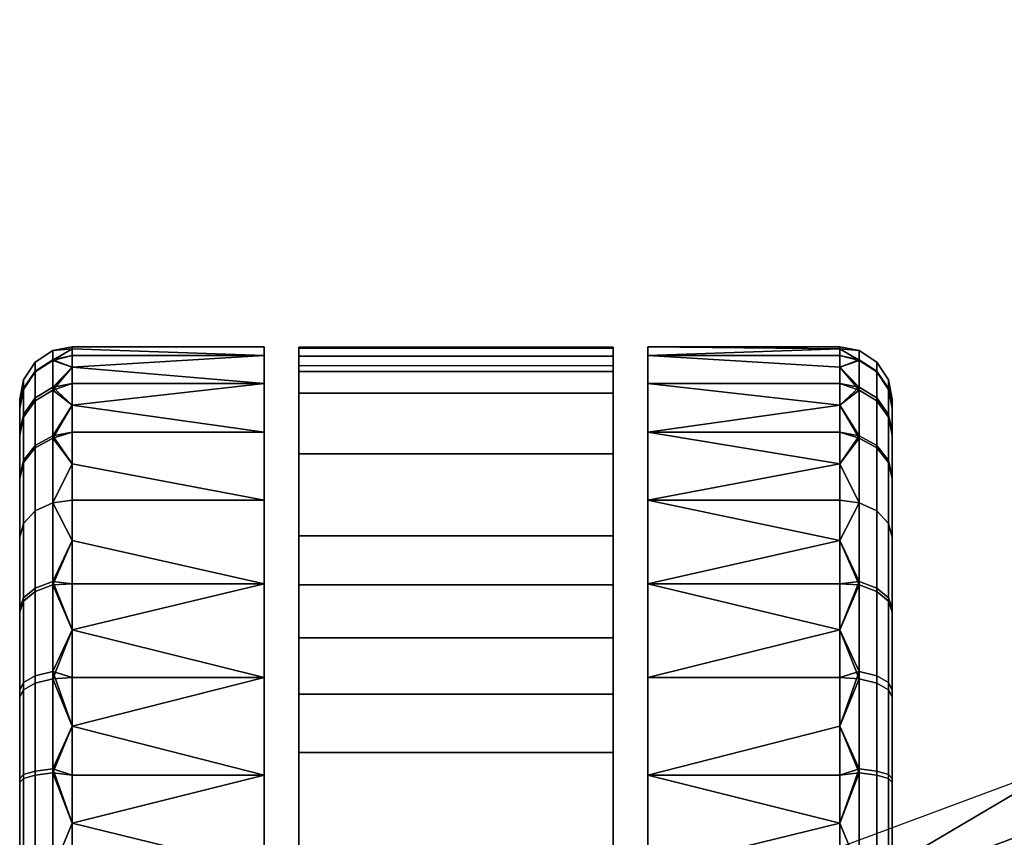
# Model space of a CAD drawing. Header units: millimetres. Extents: x -347 to 347, y -351 to 323.
# Tile 17 of 256: x -347 to -291, y -84 to -38. Entities that reach past the tile are written whole.
import ezdxf

# ---------------------------------------------------------------- set-up
doc = ezdxf.new("R2010")
doc.units = ezdxf.units.MM
doc.header["$MEASUREMENT"] = 0
doc.layers.add('kolecka', color=250, linetype='Continuous')
doc.layers.add('podnoz', color=7, linetype='Continuous')

msp = doc.modelspace()

# ---------------------------------------------------------------- meshes
at = {"layer": 'kolecka'}
mesh = msp.add_polyface(dxfattribs=at)
corners = [(-194.866, -2.295, 379.853), (-194.584, -5.54, 376.619), (-194.754, -4.245, 378.563), (-194.184, -5.54, 372.048), (-194.383, -6.004, 374.333), (-193.9, -2.295, 368.813), (-194.014, -4.245, 370.105), (-194.184, 5.54, 372.048), (-193.387, -7.004, 374.42), (-192.391, -8, 374.508), (-192.518, -7.866, 375.958), (-193.621, -6.464, 377.087), (-192.648, -7.438, 377.441), (-192.772, -6.696, 378.869), (-193.818, -4.953, 379.355), (-192.885, -5.657, 380.143), (-192.975, -4.378, 381.178), (-193.951, -2.677, 380.86), (-193.039, -2.945, 381.918), (-193.076, -1.456, 382.344), (-192.264, -7.866, 373.057), (-193.9, -2.295, 368.813), (-192.777, 0, 367.447), (-192.955, -4.953, 369.487), (-191.743, -2.945, 367.098), (-194.184, -5.54, 372.048), (-193.154, -6.463, 371.754), (-194.383, -6.004, 374.333), (-194.014, -4.245, 370.105), (-194.754, -4.245, 378.563), (-194.584, -5.54, 376.619), (-193.998, 0, 381.398), (-194.906, 0, 380.314), (-194.866, -2.295, 379.853), (-298.287, -57.135, 30), (-298.287, -57.652, 24.544), (-299.304, -56.996, 24.419), (-299.304, -56.466, 30), (-297.619, -58.152, 30), (-297.619, -58.651, 24.734), (-298.287, -57.696, 35.681), (-299.304, -57.041, 35.812), (-300.408, -56.758, 35.459), (-300.408, -57.415, 38.255), (-300.408, -56.378, 32.696), (-299.304, -58.558, 19.034), (-300.408, -57.415, 21.745), (-300.408, -56.378, 27.304), (-299.304, -58.734, 41.4)]
mesh.append_faces([[corners[k] for k in face] for face in [(0, 1, 2, 2), (1, 0, 3, 3), (4, 1, 3, 3), (3, 5, 6, 6), (3, 7, 5, 5), (7, 3, 0, 0), (8, 9, 10, 10), (11, 12, 13, 13), (11, 10, 12, 12), (14, 15, 16, 16), (17, 18, 19, 19), (17, 16, 18, 18), (14, 13, 15, 15), (8, 20, 9, 9), (21, 22, 23, 23), (24, 23, 22, 22), (25, 26, 8, 27), (20, 8, 26, 26), (26, 25, 28, 23), (28, 21, 23, 23), (14, 29, 30, 11), (13, 14, 11, 11), (31, 32, 33, 17), (19, 31, 17, 17), (17, 14, 16, 16), (17, 33, 29, 14), (11, 30, 27, 8), (11, 8, 10, 10), (34, 35, 36, 37), (38, 39, 35, 34), (40, 34, 37, 41), (41, 42, 43, 43), (41, 44, 42, 42), (36, 45, 46, 46), (37, 36, 47, 47), (48, 41, 43, 43), (37, 44, 41, 41)]])
mesh = msp.add_polyface(dxfattribs=at)
corners = [(-331.408, -116.183, 32.606), (-331.408, -56.337, 32.196), (-331.408, -116.286, 30.473), (-331.408, -116.257, 28.334), (-331.408, -56.284, 28.713), (-331.408, -116.082, 26.202), (-331.408, -115.95, 34.728), (-331.408, -56.798, 35.673), (-331.408, -115.168, 38.9), (-331.408, -57.661, 39.073), (-331.408, -115.597, 36.822), (-331.408, -57.343, 22), (-331.408, -115.75, 24.086), (-331.408, -58.906, 42.327), (-331.408, -114.706, 40.959), (-332.336, -103.558, 61.392), (-332.408, -104.757, 63), (-331.706, -101.076, 63), (-331.408, -100.398, 60), (-331.812, -101.355, 60.605), (-332.129, -102.412, 61.082), (-333.408, -91.716, 59.499), (-344.408, -94.511, 58.842), (-344.408, -97.3, 57.894), (-333.408, -97.3, 57.894), (-344.408, -100.036, 56.649), (-333.408, -102.673, 55.11), (-344.408, -102.673, 55.11), (-333.408, -102.673, 4.89), (-344.408, -102.673, 4.89), (-344.408, -100.036, 3.351), (-333.408, -97.3, 2.106), (-344.408, -97.3, 2.106), (-344.408, -94.511, 1.158), (-346.529, -97.401, 56.906), (-345.513, -97.657, 57.523), (-345.513, -92.068, 59.216), (-346.529, -91.938, 58.561), (-347.197, -97.012, 55.966), (-347.197, -91.74, 57.563), (-346.529, -102.435, 54.213), (-345.513, -102.806, 54.768), (-347.197, -101.87, 53.367), (-347.408, -101.256, 52.449), (-347.408, -96.589, 54.946), (-346.529, -96.976, 2.923), (-345.513, -97.222, 2.302), (-345.513, -102.611, 5.102), (-346.529, -102.244, 5.66), (-347.197, -96.602, 3.869), (-347.197, -101.686, 6.51), (-347.408, -96.196, 4.895), (-347.408, -101.08, 7.433), (-346.529, -91.713, 1.395), (-345.513, -91.838, 0.738), (-347.408, -101.08, 7.433), (-347.408, -91.316, 3.478), (-347.408, -96.196, 4.895), (-347.408, -91.524, 56.48), (-347.408, -101.256, 52.449), (-347.408, -96.589, 54.946)]
mesh.append_faces([[corners[k] for k in face] for face in [(0, 1, 2, 2), (3, 4, 5, 5), (6, 7, 0, 0), (8, 9, 10, 10), (5, 11, 12, 12), (13, 8, 14, 14), (15, 16, 17, 17), (18, 19, 17, 17), (19, 20, 17, 17), (20, 15, 17, 17), (21, 22, 23, 24), (24, 23, 25, 26), (26, 25, 27, 27), (28, 29, 30, 31), (31, 30, 32, 32), (33, 31, 32, 32), (34, 35, 36, 37), (38, 34, 37, 39), (40, 41, 35, 34), (42, 40, 34, 38), (43, 42, 38, 44), (45, 46, 47, 48), (49, 45, 48, 50), (51, 49, 50, 52), (53, 54, 46, 45), (35, 25, 23, 23), (41, 27, 25, 25), (35, 23, 22, 22), (35, 41, 25, 25), (47, 30, 29, 29), (46, 33, 32, 32), (46, 32, 30, 30), (46, 30, 47, 47), (55, 56, 57, 57), (58, 59, 60, 60), (55, 59, 58, 58)]])
mesh = msp.add_polyface(dxfattribs=at)
corners = [(-331.408, -116.257, 28.334), (-331.408, -116.286, 30.473), (-331.408, -56.284, 28.713), (-331.408, -115.95, 34.728), (-331.408, -115.597, 36.822), (-331.408, -56.798, 35.673), (-344.408, -83.561, 0.121), (-333.408, -86.257), (-344.408, -86.257), (-344.408, -83.561, 59.879), (-344.408, -86.257, 60), (-333.408, -86.257, 60), (-344.408, -88.952, 59.879), (-333.408, -91.716, 59.499), (-344.408, -91.716, 59.499), (-344.408, -94.511, 58.842), (-333.408, -97.3, 2.106), (-344.408, -94.511, 1.158), (-344.408, -91.716, 0.501), (-333.408, -91.716, 0.501), (-344.408, -88.952, 0.121), (-346.529, -91.938, 58.561), (-345.513, -92.068, 59.216), (-345.513, -86.257, 59.79), (-346.529, -86.257, 59.122), (-347.197, -91.74, 57.563), (-347.197, -86.257, 58.105), (-347.408, -91.524, 56.48), (-347.408, -86.257, 57.001), (-347.408, -96.589, 54.946), (-347.197, -97.012, 55.966), (-347.197, -91.522, 2.394), (-346.529, -91.713, 1.395), (-346.529, -96.976, 2.923), (-347.197, -96.602, 3.869), (-347.408, -91.316, 3.478), (-347.408, -96.196, 4.895), (-346.529, -86.257, 0.879), (-345.513, -86.257, 0.211), (-345.513, -91.838, 0.738), (-347.197, -86.257, 1.896), (-347.408, -86.257, 3), (-345.513, -80.445, 0.783), (-345.513, -97.657, 57.523), (-345.513, -97.222, 2.302), (-347.408, -91.524, 56.48), (-347.408, -71.257, 7.551), (-347.408, -101.08, 7.433), (-347.408, -86.257, 57.001), (-347.408, -81.198, 56.521), (-347.408, -91.316, 3.478), (-347.408, -80.989, 3.519), (-347.408, -86.257, 3)]
mesh.append_faces([[corners[k] for k in face] for face in [(0, 1, 2, 2), (3, 4, 5, 5), (6, 7, 8, 8), (9, 10, 11, 11), (10, 12, 11, 11), (13, 11, 12, 12), (13, 12, 14, 14), (13, 14, 15, 15), (16, 17, 18, 19), (19, 18, 20, 7), (7, 20, 8, 8), (21, 22, 23, 24), (25, 21, 24, 26), (27, 25, 26, 28), (29, 30, 25, 27), (31, 32, 33, 34), (35, 31, 34, 36), (37, 38, 39, 32), (40, 37, 32, 31), (41, 40, 31, 35), (38, 6, 8, 8), (42, 6, 38, 38), (10, 9, 23, 23), (22, 14, 12, 12), (22, 15, 14, 14), (22, 12, 23, 23), (43, 15, 22, 22), (39, 18, 17, 17), (38, 8, 20, 20), (38, 20, 18, 39), (17, 44, 39, 39), (10, 23, 12, 12), (45, 46, 47, 47), (48, 49, 45, 45), (50, 47, 51, 51), (46, 51, 47, 47), (52, 50, 51, 51)]])
mesh = msp.add_polyface(dxfattribs=at)
corners = [(-313.408, -56.284, 28.713), (-313.408, -57.343, 22), (-331.408, -57.343, 22), (-331.408, -56.284, 28.713), (-313.408, -56.337, 32.196), (-331.408, -56.337, 32.196), (-313.408, -57.661, 39.073), (-313.408, -56.798, 35.673), (-331.408, -56.798, 35.673), (-331.408, -57.661, 39.073), (-333.408, -56.758, 24.541), (-344.408, -56.378, 27.304), (-344.408, -56.257, 30), (-333.408, -56.257, 30), (-344.408, -56.378, 32.696), (-333.408, -56.758, 35.459), (-333.408, -58.363, 18.957), (-344.408, -58.363, 18.957), (-344.408, -57.415, 21.745), (-344.408, -56.758, 35.459), (-344.408, -57.415, 38.255), (-333.408, -58.363, 41.043), (-344.408, -56.758, 24.541), (-346.529, -57.135, 30), (-345.513, -56.466, 30), (-345.513, -56.996, 24.419), (-346.529, -57.652, 24.544), (-346.529, -57.696, 35.681), (-345.513, -57.041, 35.812), (-345.513, -58.558, 19.034), (-345.513, -58.734, 41.4), (-311.408, -56.257, 30), (-300.408, -56.378, 27.304), (-311.408, -56.758, 24.541), (-311.408, -56.758, 35.459), (-300.408, -56.378, 32.696), (-300.408, -56.257, 30), (-311.408, -58.363, 18.957), (-300.408, -57.415, 21.745), (-300.408, -58.363, 18.957), (-311.408, -58.363, 41.043), (-300.408, -58.363, 41.043), (-300.408, -57.415, 38.255), (-300.408, -56.758, 24.541), (-300.408, -56.758, 35.459), (-299.304, -56.996, 24.419), (-299.304, -56.466, 30)]
mesh.append_faces([[corners[k] for k in face] for face in [(0, 1, 2, 3), (4, 0, 3, 5), (6, 7, 8, 9), (7, 4, 5, 8), (10, 11, 12, 13), (13, 12, 14, 15), (16, 17, 18, 10), (15, 19, 20, 21), (10, 18, 22, 22), (10, 22, 11, 11), (15, 14, 19, 19), (23, 24, 25, 26), (27, 28, 24, 23), (25, 22, 18, 18), (24, 12, 11, 11), (24, 14, 12, 12), (25, 11, 22, 22), (28, 20, 19, 19), (28, 19, 14, 14), (25, 18, 29, 29), (24, 11, 25, 25), (30, 20, 28, 28), (24, 28, 14, 14), (31, 32, 33, 33), (31, 34, 35, 36), (37, 33, 38, 39), (34, 40, 41, 42), (33, 43, 38, 38), (33, 32, 43, 43), (34, 44, 35, 35), (36, 32, 31, 31), (42, 44, 34, 34), (45, 38, 43, 43), (46, 32, 36, 36), (46, 36, 35, 35), (45, 43, 32, 32)]])
mesh = msp.add_polyface(dxfattribs=at)
corners = [(-313.408, -114.706, 40.959), (-313.408, -58.906, 42.327), (-313.408, -62.382, 48.166), (-313.408, -67.083, 53.073), (-313.408, -113.731, 45.049), (-313.408, -116.183, 32.606), (-313.408, -56.337, 32.196), (-313.408, -56.798, 35.673), (-313.408, -116.286, 30.473), (-313.408, -56.284, 28.713), (-313.408, -69.887, 55.14), (-313.408, -86.257, 60), (-313.408, -72.933, 56.879), (-313.408, -79.505, 59.23), (-313.408, -76.162, 58.251), (-331.408, -114.706, 40.959), (-331.408, -62.382, 48.166), (-331.408, -58.906, 42.327), (-331.408, -57.661, 39.073), (-331.408, -115.168, 38.9), (-331.408, -116.183, 32.606), (-331.408, -56.798, 35.673), (-331.408, -56.337, 32.196), (-331.408, -115.597, 36.822), (-331.408, -86.257, 60), (-331.408, -72.933, 56.879), (-331.408, -69.887, 55.14), (-331.408, -79.505, 59.23), (-331.408, -76.162, 58.251), (-331.408, -57.343, 22), (-331.408, -116.082, 26.202), (-331.408, -56.284, 28.713), (-313.408, -58.906, 42.327), (-313.408, -57.661, 39.073), (-331.408, -57.661, 39.073), (-331.408, -58.906, 42.327), (-313.408, -62.382, 48.166), (-331.408, -62.382, 48.166), (-313.408, -69.887, 55.14), (-313.408, -67.083, 53.073), (-331.408, -67.083, 53.073), (-331.408, -69.887, 55.14), (-313.408, -72.933, 56.879), (-331.408, -72.933, 56.879), (-313.408, -79.505, 59.23), (-313.408, -76.162, 58.251), (-331.408, -76.162, 58.251), (-331.408, -79.505, 59.23), (-313.408, -86.257, 60), (-331.408, -86.257, 60), (-333.408, -86.257), (-344.408, -83.561, 0.121), (-333.408, -80.798, 0.501), (-333.408, -69.84, 4.89), (-333.408, -75.214, 2.106), (-344.408, -72.478, 3.351), (-344.408, -67.348, 6.709), (-344.408, -65.044, 8.787), (-333.408, -65.044, 8.787), (-344.408, -62.966, 11.091), (-344.408, -61.147, 13.584), (-333.408, -61.147, 13.584), (-333.408, -58.363, 18.957), (-344.408, -59.608, 16.221), (-333.408, -58.363, 41.043), (-344.408, -58.363, 41.043), (-344.408, -59.608, 43.779), (-333.408, -61.147, 46.416), (-344.408, -61.147, 46.416), (-344.408, -62.966, 48.909), (-333.408, -65.044, 51.213), (-333.408, -69.84, 55.11), (-344.408, -69.84, 55.11), (-344.408, -72.478, 56.649), (-333.408, -75.214, 57.894), (-344.408, -75.214, 57.894), (-344.408, -78.002, 58.842), (-333.408, -80.798, 59.499), (-344.408, -65.044, 51.213), (-344.408, -67.348, 53.291), (-333.408, -86.257, 60), (-344.408, -83.561, 59.879), (-311.408, -61.147, 13.584), (-300.408, -62.966, 11.091), (-311.408, -65.044, 8.787), (-311.408, -58.363, 18.957), (-300.408, -59.608, 16.221)]
mesh.append_faces([[corners[k] for k in face] for face in [(0, 1, 2, 2), (3, 4, 2, 2), (5, 6, 7, 7), (6, 8, 9, 9), (10, 4, 3, 3), (11, 10, 12, 12), (13, 11, 14, 14), (12, 14, 11, 11), (15, 16, 17, 17), (18, 19, 17, 17), (20, 21, 22, 22), (21, 23, 18, 18), (24, 25, 26, 26), (27, 28, 24, 24), (25, 24, 28, 28), (29, 30, 31, 31), (32, 33, 34, 35), (36, 32, 35, 37), (38, 39, 40, 41), (42, 38, 41, 43), (44, 45, 46, 47), (48, 44, 47, 49), (45, 42, 43, 46), (39, 36, 37, 40), (50, 51, 52, 52), (53, 54, 55, 55), (53, 56, 57, 58), (58, 59, 60, 61), (62, 61, 63, 63), (64, 65, 66, 67), (67, 68, 69, 70), (71, 72, 73, 74), (74, 75, 76, 77), (70, 78, 79, 71), (80, 77, 81, 81), (82, 83, 84, 84), (85, 86, 82, 82)]])
mesh = msp.add_polyface(dxfattribs=at)
corners = [(-331.408, -62.382, 48.166), (-331.408, -114.706, 40.959), (-331.408, -114.224, 43.012), (-331.408, -113.731, 45.049), (-331.408, -113.225, 47.082), (-331.408, -69.887, 55.14), (-331.408, -112.715, 49.098), (-331.408, -112.197, 51.113), (-331.408, -86.257, 60), (-331.408, -115.75, 24.086), (-331.408, -57.343, 22), (-331.408, -115.266, 22), (-331.408, -67.083, 53.073), (-331.408, -56.337, 32.196), (-331.408, -56.284, 28.713), (-331.408, -116.286, 30.473), (-331.408, -100.398, 60), (-318.728, -95.459, 63), (-319.829, -95.095, 60), (-321.137, -94.838, 60), (-322.408, -94.757, 63), (-318.522, -95.542, 60), (-322.408, -94.757, 60), (-326.089, -95.459, 63), (-326.294, -95.542, 60), (-327.56, -96.186, 60), (-327.88, -96.387, 63), (-329.479, -97.686, 63), (-329.797, -98.018, 60), (-330.694, -99.158, 60), (-330.778, -99.285, 63), (-331.408, -100.398, 60), (-331.706, -101.076, 63), (-328.741, -97.017, 60), (-323.68, -94.838, 60), (-324.987, -95.095, 60), (-319.829, -95.095, 60), (-313.408, -86.257, 60), (-321.137, -94.838, 60), (-323.68, -94.838, 60), (-322.408, -94.757, 60), (-331.408, -86.257, 60), (-326.294, -95.542, 60), (-324.987, -95.095, 60), (-327.56, -96.186, 60), (-328.741, -97.017, 60), (-331.408, -100.398, 60), (-330.694, -99.158, 60), (-329.797, -98.018, 60), (-322.408, -94.757, 63), (-326.089, -95.459, 63), (-332.065, -107.335, 63), (-331.706, -101.076, 63), (-330.778, -99.285, 63), (-329.479, -97.686, 63), (-327.88, -96.387, 63), (-312.751, -107.335, 63)]
mesh.append_faces([[corners[k] for k in face] for face in [(0, 1, 2, 2), (2, 3, 0, 0), (4, 5, 3, 3), (6, 7, 8, 8), (9, 10, 11, 11), (12, 0, 3, 3), (13, 14, 15, 15), (5, 12, 3, 3), (16, 8, 7, 7), (4, 8, 5, 5), (17, 18, 19, 20), (18, 17, 21, 21), (19, 22, 20, 20), (23, 24, 25, 26), (27, 28, 29, 30), (30, 29, 31, 32), (26, 25, 33, 27), (22, 34, 20, 20), (35, 23, 34, 34), (35, 24, 23, 23), (27, 33, 28, 28), (23, 20, 34, 34), (36, 37, 38, 38), (39, 40, 41, 41), (37, 41, 40, 40), (41, 42, 43, 43), (41, 43, 39, 39), (44, 42, 41, 41), (41, 45, 44, 44), (41, 46, 47, 47), (41, 47, 48, 48), (41, 48, 45, 45), (49, 50, 51, 51), (52, 51, 53, 53), (54, 51, 55, 55), (51, 50, 55, 55), (51, 56, 49, 49)]])
mesh = msp.add_polyface(dxfattribs=at)
corners = [(-313.408, -116.257, 28.334), (-313.408, -56.284, 28.713), (-313.408, -116.286, 30.473), (-313.408, -116.183, 32.606), (-313.408, -56.337, 32.196), (-313.408, -116.082, 26.202), (-313.408, -115.95, 34.728), (-313.408, -56.798, 35.673), (-313.408, -115.597, 36.822), (-313.408, -115.168, 38.9), (-313.408, -57.661, 39.073), (-313.408, -115.75, 24.086), (-313.408, -57.343, 22), (-313.408, -58.906, 42.327), (-313.408, -114.706, 40.959), (-313.408, -62.382, 48.166), (-313.408, -114.224, 43.012), (-313.408, -113.731, 45.049), (-313.408, -113.225, 47.082), (-313.408, -69.887, 55.14), (-313.408, -115.266, 22), (-313.408, -100.398, 60), (-313.408, -112.197, 51.113), (-313.408, -86.257, 60), (-313.11, -101.076, 63), (-313.408, -100.398, 60), (-314.122, -99.158, 60), (-314.038, -99.285, 63), (-315.337, -97.686, 63), (-316.075, -97.017, 60), (-317.257, -96.186, 60), (-316.936, -96.387, 63), (-318.522, -95.542, 60), (-318.728, -95.459, 63), (-315.02, -98.018, 60), (-312.687, -102.412, 61.082), (-312.48, -103.558, 61.392), (-313.004, -101.355, 60.605), (-322.408, -94.757, 60), (-321.137, -94.838, 60), (-313.408, -86.257, 60), (-319.829, -95.095, 60), (-318.522, -95.542, 60), (-317.257, -96.186, 60), (-316.075, -97.017, 60), (-315.02, -98.018, 60), (-314.122, -99.158, 60), (-313.408, -100.398, 60), (-322.408, -94.757, 63), (-312.751, -107.335, 63), (-318.728, -95.459, 63), (-316.936, -96.387, 63), (-315.337, -97.686, 63), (-314.038, -99.285, 63), (-313.11, -101.076, 63)]
mesh.append_faces([[corners[k] for k in face] for face in [(0, 1, 2, 2), (3, 2, 4, 4), (0, 5, 1, 1), (6, 3, 7, 7), (6, 7, 8, 8), (9, 8, 10, 10), (5, 11, 12, 12), (13, 14, 9, 9), (15, 16, 14, 14), (16, 15, 17, 17), (18, 17, 19, 19), (11, 20, 12, 12), (10, 13, 9, 9), (7, 10, 8, 8), (21, 22, 23, 23), (18, 19, 23, 23), (12, 1, 5, 5), (24, 25, 26, 27), (28, 29, 30, 31), (31, 30, 32, 33), (27, 26, 34, 28), (35, 24, 36, 36), (37, 25, 24, 24), (37, 24, 35, 35), (29, 28, 34, 34), (38, 39, 40, 40), (40, 41, 42, 42), (42, 43, 40, 40), (40, 43, 44, 44), (40, 45, 46, 46), (40, 46, 47, 47), (45, 40, 44, 44), (48, 49, 50, 50), (50, 49, 51, 51), (51, 49, 52, 52), (49, 53, 52, 52), (53, 49, 54, 54)]])
mesh = msp.add_polyface(dxfattribs=at)
corners = [(-346.529, -65.664, 9.407), (-345.513, -65.192, 8.935), (-345.513, -69.707, 5.232), (-346.529, -70.078, 5.787), (-346.529, -61.918, 14.013), (-345.513, -61.359, 13.646), (-347.197, -62.768, 14.571), (-347.197, -66.383, 10.127), (-347.408, -63.691, 15.177), (-347.408, -67.164, 10.907), (-346.529, -59.179, 19.28), (-345.513, -58.558, 19.034), (-347.197, -60.125, 19.654), (-347.408, -61.151, 20.061), (-346.529, -57.652, 24.544), (-345.513, -56.996, 24.419), (-347.197, -58.651, 24.734), (-347.408, -59.736, 24.941), (-347.197, -58.152, 30), (-346.529, -57.135, 30), (-347.408, -59.256, 30), (-347.197, -58.693, 35.483), (-346.529, -57.696, 35.681), (-347.408, -59.776, 35.267), (-346.529, -59.351, 41.145), (-345.513, -58.734, 41.4), (-345.513, -57.041, 35.812), (-347.197, -60.291, 40.755), (-347.408, -61.311, 40.333), (-346.529, -62.044, 46.178), (-345.513, -61.489, 46.549), (-347.197, -62.89, 45.613), (-347.408, -63.808, 45), (-346.529, -65.664, 50.593), (-345.513, -65.192, 51.065), (-347.197, -66.383, 49.873), (-347.408, -67.164, 49.093), (-344.408, -62.966, 11.091), (-344.408, -59.608, 43.779), (-344.408, -59.608, 16.221), (-345.513, -69.902, 54.898), (-344.408, -67.348, 53.291), (-344.408, -65.044, 51.213), (-344.408, -62.966, 48.909), (-347.408, -71.257, 7.551), (-347.408, -59.736, 24.941), (-347.408, -63.691, 15.177), (-347.408, -61.151, 20.061), (-347.408, -67.164, 10.907), (-347.408, -59.776, 35.267), (-347.408, -71.434, 52.567), (-347.408, -67.164, 49.093), (-347.408, -63.808, 45), (-347.408, -61.311, 40.333), (-347.408, -59.256, 30)]
mesh.append_faces([[corners[k] for k in face] for face in [(0, 1, 2, 3), (4, 5, 1, 0), (6, 4, 0, 7), (8, 6, 7, 9), (10, 11, 5, 4), (12, 10, 4, 6), (13, 12, 6, 8), (14, 15, 11, 10), (16, 14, 10, 12), (17, 16, 12, 13), (18, 19, 14, 16), (20, 18, 16, 17), (21, 22, 19, 18), (23, 21, 18, 20), (24, 25, 26, 22), (27, 24, 22, 21), (28, 27, 21, 23), (29, 30, 25, 24), (31, 29, 24, 27), (32, 31, 27, 28), (33, 34, 30, 29), (35, 33, 29, 31), (36, 35, 31, 32), (5, 37, 1, 1), (30, 38, 25, 25), (5, 11, 39, 39), (40, 41, 34, 34), (34, 42, 43, 30), (44, 45, 46, 46), (46, 45, 47, 47), (48, 44, 46, 46), (44, 49, 45, 45), (50, 51, 52, 52), (44, 50, 52, 52), (49, 52, 53, 53), (44, 52, 49, 49), (49, 54, 45, 45)]])
mesh = msp.add_polyface(dxfattribs=at)
corners = [(-333.408, -75.214, 2.106), (-333.408, -80.798, 0.501), (-344.408, -78.002, 1.158), (-333.408, -69.84, 4.89), (-344.408, -69.84, 4.89), (-344.408, -67.348, 6.709), (-344.408, -83.561, 0.121), (-344.408, -80.798, 0.501), (-344.408, -75.214, 2.106), (-344.408, -72.478, 3.351), (-333.408, -65.044, 8.787), (-344.408, -65.044, 8.787), (-344.408, -62.966, 11.091), (-333.408, -61.147, 13.584), (-344.408, -61.147, 13.584), (-344.408, -59.608, 16.221), (-333.408, -58.363, 18.957), (-344.408, -58.363, 18.957), (-333.408, -58.363, 41.043), (-344.408, -57.415, 38.255), (-344.408, -58.363, 41.043), (-333.408, -65.044, 51.213), (-344.408, -62.966, 48.909), (-344.408, -65.044, 51.213), (-344.408, -61.147, 46.416), (-333.408, -61.147, 46.416), (-344.408, -59.608, 43.779), (-333.408, -69.84, 55.11), (-344.408, -67.348, 53.291), (-344.408, -69.84, 55.11), (-333.408, -80.798, 59.499), (-344.408, -80.798, 59.499), (-344.408, -83.561, 59.879), (-344.408, -78.002, 58.842), (-344.408, -75.214, 57.894), (-333.408, -75.214, 57.894), (-344.408, -72.478, 56.649), (-345.513, -74.856, 2.477), (-345.513, -80.445, 0.783), (-345.513, -69.707, 5.232), (-345.513, -65.192, 8.935), (-345.513, -61.359, 13.646), (-345.513, -58.558, 19.034), (-344.408, -57.415, 21.745), (-345.513, -58.734, 41.4), (-345.513, -61.489, 46.549), (-345.513, -65.192, 51.065), (-345.513, -69.902, 54.898), (-345.513, -75.291, 57.698), (-345.513, -80.675, 59.261)]
mesh.append_faces([[corners[k] for k in face] for face in [(0, 1, 2, 2), (3, 4, 5, 5), (1, 6, 7, 7), (1, 7, 2, 2), (0, 8, 9, 9), (3, 9, 4, 4), (8, 0, 2, 2), (10, 11, 12, 12), (13, 14, 15, 15), (16, 15, 17, 17), (18, 19, 20, 20), (21, 22, 23, 23), (24, 25, 26, 26), (27, 28, 29, 29), (30, 31, 32, 32), (31, 30, 33, 33), (34, 35, 36, 36), (37, 9, 8, 8), (38, 2, 7, 7), (39, 5, 4, 4), (40, 11, 5, 5), (41, 14, 12, 12), (41, 15, 14, 14), (40, 12, 11, 11), (39, 4, 9, 9), (42, 43, 17, 17), (44, 20, 19, 19), (45, 24, 26, 26), (45, 22, 24, 24), (44, 26, 20, 20), (42, 17, 15, 15), (46, 28, 23, 23), (47, 29, 28, 28), (48, 34, 36, 36), (48, 33, 34, 34), (47, 36, 29, 29), (49, 32, 31, 31)]])
mesh = msp.add_polyface(dxfattribs=at)
corners = [(-311.408, -58.363, 41.043), (-311.408, -61.147, 46.416), (-300.408, -59.608, 43.779), (-300.408, -58.363, 41.043), (-311.408, -65.044, 51.213), (-300.408, -62.966, 48.909), (-300.408, -61.147, 46.416), (-311.408, -61.147, 13.584), (-300.408, -59.608, 16.221), (-300.408, -61.147, 13.584), (-311.408, -58.363, 18.957), (-300.408, -58.363, 18.957), (-300.408, -62.966, 11.091), (-298.287, -61.918, 14.013), (-298.287, -65.664, 9.407), (-299.304, -65.192, 8.935), (-299.304, -61.359, 13.646), (-298.287, -59.179, 19.28), (-299.304, -58.558, 19.034), (-297.619, -60.125, 19.654), (-297.619, -62.768, 14.571), (-297.408, -61.151, 20.061), (-297.408, -63.691, 15.177), (-298.287, -57.652, 24.544), (-299.304, -56.996, 24.419), (-297.619, -58.651, 24.734), (-297.408, -59.736, 24.941), (-297.408, -59.256, 30), (-297.619, -58.152, 30), (-297.619, -58.693, 35.483), (-298.287, -57.135, 30), (-298.287, -57.696, 35.681), (-297.408, -59.776, 35.267), (-298.287, -59.351, 41.145), (-299.304, -57.041, 35.812), (-299.304, -58.734, 41.4), (-297.619, -60.291, 40.755), (-297.408, -61.311, 40.333), (-298.287, -62.044, 46.178), (-299.304, -61.489, 46.549), (-297.619, -62.89, 45.613), (-297.408, -63.808, 45), (-300.408, -57.415, 21.745), (-300.408, -57.415, 38.255), (-297.408, -63.691, 15.177), (-297.408, -61.151, 20.061), (-297.408, -59.736, 24.941), (-297.408, -71.257, 7.551), (-297.408, -59.776, 35.267), (-297.408, -61.311, 40.333), (-297.408, -63.808, 45), (-297.408, -59.256, 30)]
mesh.append_faces([[corners[k] for k in face] for face in [(0, 1, 2, 3), (1, 4, 5, 6), (7, 8, 9, 9), (10, 11, 8, 8), (9, 12, 7, 7), (6, 2, 1, 1), (13, 14, 15, 16), (17, 13, 16, 18), (19, 20, 13, 17), (21, 22, 20, 19), (23, 17, 18, 24), (25, 19, 17, 23), (26, 21, 19, 25), (27, 26, 25, 28), (29, 28, 30, 31), (32, 27, 28, 29), (33, 31, 34, 35), (36, 29, 31, 33), (37, 32, 29, 36), (38, 33, 35, 39), (40, 36, 33, 38), (41, 37, 36, 40), (16, 12, 9, 9), (16, 9, 8, 8), (18, 11, 42, 42), (35, 43, 3, 3), (39, 2, 6, 6), (39, 6, 5, 5), (35, 3, 2, 2), (18, 8, 11, 11), (16, 15, 12, 12), (39, 35, 2, 2), (16, 8, 18, 18), (44, 45, 46, 46), (47, 46, 48, 48), (48, 49, 50, 50), (48, 46, 51, 51)]])
mesh = msp.add_polyface(dxfattribs=at)
corners = [(-311.408, -69.84, 4.89), (-300.408, -67.348, 6.709), (-300.408, -69.84, 4.89), (-300.408, -72.478, 3.351), (-311.408, -65.044, 8.787), (-300.408, -65.044, 8.787), (-311.408, -69.84, 55.11), (-311.408, -75.214, 57.894), (-300.408, -72.478, 56.649), (-300.408, -69.84, 55.11), (-311.408, -65.044, 51.213), (-300.408, -67.348, 53.291), (-300.408, -62.966, 11.091), (-300.408, -65.044, 51.213), (-300.408, -62.966, 48.909), (-298.287, -70.078, 5.787), (-298.287, -75.112, 3.095), (-299.304, -74.856, 2.477), (-299.304, -69.707, 5.232), (-298.287, -65.664, 9.407), (-299.304, -65.192, 8.935), (-297.619, -66.383, 10.127), (-297.619, -70.643, 6.633), (-297.408, -67.164, 10.907), (-297.408, -71.257, 7.551), (-297.619, -62.768, 14.571), (-298.287, -61.918, 14.013), (-297.408, -63.691, 15.177), (-298.287, -65.664, 50.593), (-298.287, -62.044, 46.178), (-299.304, -61.489, 46.549), (-299.304, -65.192, 51.065), (-297.619, -66.383, 49.873), (-297.619, -62.89, 45.613), (-297.408, -67.164, 49.093), (-297.408, -63.808, 45), (-298.287, -70.269, 54.34), (-299.304, -69.902, 54.898), (-297.619, -70.828, 53.49), (-297.408, -71.434, 52.567), (-299.304, -75.291, 57.698), (-297.408, -71.257, 7.551), (-297.408, -63.691, 15.177), (-297.408, -59.736, 24.941), (-297.408, -67.164, 10.907), (-297.408, -71.434, 52.567), (-297.408, -63.808, 45), (-297.408, -67.164, 49.093), (-297.408, -59.776, 35.267)]
mesh.append_faces([[corners[k] for k in face] for face in [(0, 1, 2, 2), (0, 2, 3, 3), (0, 4, 5, 1), (6, 7, 8, 9), (10, 6, 9, 11), (4, 12, 5, 5), (10, 13, 14, 14), (11, 13, 10, 10), (15, 16, 17, 18), (19, 15, 18, 20), (21, 22, 15, 19), (23, 24, 22, 21), (25, 21, 19, 26), (27, 23, 21, 25), (28, 29, 30, 31), (32, 33, 29, 28), (34, 35, 33, 32), (36, 28, 31, 37), (38, 32, 28, 36), (39, 34, 32, 38), (18, 2, 1, 1), (20, 1, 5, 5), (20, 5, 12, 12), (18, 3, 2, 2), (20, 18, 1, 1), (17, 3, 18, 18), (31, 13, 11, 11), (37, 11, 9, 9), (37, 9, 8, 8), (37, 31, 11, 11), (40, 37, 8, 8), (31, 30, 14, 13), (41, 42, 43, 43), (44, 42, 41, 41), (45, 46, 47, 47), (41, 46, 45, 45), (41, 48, 46, 46)]])
mesh = msp.add_polyface(dxfattribs=at)
corners = [(-346.529, -80.576, 1.439), (-345.513, -80.445, 0.783), (-345.513, -86.257, 0.211), (-346.529, -86.257, 0.879), (-347.197, -80.774, 2.436), (-347.197, -86.257, 1.896), (-347.408, -80.989, 3.519), (-347.408, -86.257, 3), (-346.529, -75.112, 3.095), (-345.513, -74.856, 2.477), (-347.197, -75.501, 4.034), (-347.408, -75.924, 5.054), (-346.529, -70.078, 5.787), (-345.513, -69.707, 5.232), (-347.197, -70.643, 6.633), (-347.408, -71.257, 7.551), (-347.197, -66.383, 10.127), (-346.529, -65.664, 9.407), (-347.408, -67.164, 10.907), (-346.529, -70.269, 54.34), (-345.513, -69.902, 54.898), (-345.513, -65.192, 51.065), (-346.529, -65.664, 50.593), (-347.197, -70.828, 53.49), (-347.197, -66.383, 49.873), (-347.408, -71.434, 52.567), (-347.408, -67.164, 49.093), (-346.529, -75.537, 57.077), (-345.513, -75.291, 57.698), (-347.197, -75.911, 56.131), (-347.408, -76.318, 55.104), (-346.529, -80.8, 58.605), (-345.513, -80.675, 59.261), (-347.197, -80.991, 57.606), (-347.408, -81.198, 56.521), (-346.529, -86.257, 59.122), (-345.513, -86.257, 59.79), (-347.197, -86.257, 58.105), (-347.408, -86.257, 57.001), (-344.408, -80.798, 0.501), (-344.408, -83.561, 0.121), (-344.408, -75.214, 2.106), (-344.408, -78.002, 1.158), (-345.513, -65.192, 8.935), (-344.408, -67.348, 6.709), (-344.408, -72.478, 3.351), (-344.408, -72.478, 56.649), (-344.408, -83.561, 59.879), (-344.408, -78.002, 58.842), (-344.408, -80.798, 59.499), (-347.408, -80.989, 3.519), (-347.408, -71.257, 7.551), (-347.408, -75.924, 5.054), (-347.408, -91.524, 56.48), (-347.408, -81.198, 56.521), (-347.408, -71.434, 52.567), (-347.408, -76.318, 55.104)]
mesh.append_faces([[corners[k] for k in face] for face in [(0, 1, 2, 3), (4, 0, 3, 5), (6, 4, 5, 7), (8, 9, 1, 0), (10, 8, 0, 4), (11, 10, 4, 6), (12, 13, 9, 8), (14, 12, 8, 10), (15, 14, 10, 11), (16, 17, 12, 14), (18, 16, 14, 15), (19, 20, 21, 22), (23, 19, 22, 24), (25, 23, 24, 26), (27, 28, 20, 19), (29, 27, 19, 23), (30, 29, 23, 25), (31, 32, 28, 27), (33, 31, 27, 29), (34, 33, 29, 30), (35, 36, 32, 31), (37, 35, 31, 33), (38, 37, 33, 34), (1, 39, 40, 40), (9, 41, 42, 42), (9, 42, 1, 1), (43, 44, 13, 13), (9, 13, 45, 45), (28, 46, 20, 20), (32, 36, 47, 47), (48, 28, 32, 32), (49, 48, 32, 32), (50, 51, 52, 52), (51, 53, 54, 54), (55, 54, 56, 56), (51, 54, 55, 55)]])
mesh = msp.add_polyface(dxfattribs=at)
corners = [(-311.408, -86.257), (-311.408, -80.798, 0.501), (-300.408, -80.798, 0.501), (-300.408, -83.561, 0.121), (-311.408, -75.214, 2.106), (-300.408, -75.214, 2.106), (-300.408, -78.002, 1.158), (-311.408, -69.84, 4.89), (-300.408, -72.478, 3.351), (-311.408, -75.214, 57.894), (-311.408, -80.798, 59.499), (-300.408, -78.002, 58.842), (-300.408, -75.214, 57.894), (-300.408, -83.561, 59.879), (-300.408, -80.798, 59.499), (-300.408, -72.478, 56.649), (-298.287, -80.576, 1.439), (-298.287, -86.257, 0.879), (-299.304, -86.257, 0.211), (-299.304, -80.445, 0.783), (-297.619, -80.774, 2.436), (-297.619, -86.257, 1.896), (-297.408, -80.989, 3.519), (-297.408, -86.257, 3), (-298.287, -75.112, 3.095), (-299.304, -74.856, 2.477), (-297.619, -75.501, 4.034), (-297.408, -75.924, 5.054), (-297.619, -70.643, 6.633), (-298.287, -70.078, 5.787), (-297.408, -71.257, 7.551), (-298.287, -75.537, 57.077), (-298.287, -70.269, 54.34), (-299.304, -69.902, 54.898), (-299.304, -75.291, 57.698), (-297.619, -75.911, 56.131), (-297.619, -70.828, 53.49), (-297.408, -76.318, 55.104), (-297.408, -71.434, 52.567), (-298.287, -80.8, 58.605), (-299.304, -80.675, 59.261), (-297.619, -80.991, 57.606), (-297.408, -81.198, 56.521), (-298.287, -86.257, 59.122), (-299.304, -86.257, 59.79), (-297.408, -80.989, 3.519), (-297.408, -75.924, 5.054), (-297.408, -71.257, 7.551), (-297.408, -71.434, 52.567), (-297.408, -76.318, 55.104), (-297.408, -81.198, 56.521)]
mesh.append_faces([[corners[k] for k in face] for face in [(0, 1, 2, 3), (1, 4, 5, 6), (4, 7, 8, 5), (1, 6, 2, 2), (9, 10, 11, 12), (10, 13, 14, 14), (14, 11, 10, 10), (12, 15, 9, 9), (16, 17, 18, 19), (20, 21, 17, 16), (22, 23, 21, 20), (24, 16, 19, 25), (26, 20, 16, 24), (27, 22, 20, 26), (28, 26, 24, 29), (30, 27, 26, 28), (31, 32, 33, 34), (35, 36, 32, 31), (37, 38, 36, 35), (39, 31, 34, 40), (41, 35, 31, 39), (42, 37, 35, 41), (43, 39, 40, 44), (19, 3, 2, 2), (25, 6, 5, 5), (25, 5, 8, 8), (19, 2, 6, 6), (19, 18, 3, 3), (25, 19, 6, 6), (34, 15, 12, 12), (34, 12, 11, 11), (40, 14, 13, 13), (11, 40, 34, 34), (14, 40, 11, 11), (45, 46, 47, 47), (48, 49, 50, 50), (47, 48, 50, 50)]])
mesh = msp.add_polyface(dxfattribs=at)
corners = [(-300.408, -83.561, 0.121), (-300.408, -86.257), (-311.408, -86.257), (-311.408, -80.798, 59.499), (-311.408, -86.257, 60), (-300.408, -86.257, 60), (-300.408, -83.561, 59.879), (-300.408, -88.952, 59.879), (-311.408, -91.716, 59.499), (-300.408, -91.716, 59.499), (-311.408, -97.3, 57.894), (-300.408, -94.511, 58.842), (-311.408, -91.716, 0.501), (-300.408, -88.952, 0.121), (-300.408, -91.716, 0.501), (-300.408, -94.511, 1.158), (-297.619, -86.257, 58.105), (-297.619, -80.991, 57.606), (-298.287, -80.8, 58.605), (-298.287, -86.257, 59.122), (-297.408, -86.257, 57.001), (-297.408, -81.198, 56.521), (-298.287, -91.938, 58.561), (-299.304, -86.257, 59.79), (-299.304, -92.068, 59.216), (-297.619, -91.74, 57.563), (-297.408, -91.524, 56.48), (-297.408, -96.589, 54.946), (-297.619, -97.012, 55.966), (-297.619, -91.522, 2.394), (-297.619, -96.602, 3.869), (-298.287, -96.976, 2.923), (-298.287, -91.713, 1.395), (-297.408, -91.316, 3.478), (-297.408, -96.196, 4.895), (-298.287, -86.257, 0.879), (-299.304, -91.838, 0.738), (-299.304, -86.257, 0.211), (-297.619, -86.257, 1.896), (-297.408, -86.257, 3), (-299.304, -80.675, 59.261), (-297.408, -91.524, 56.48), (-297.408, -101.08, 7.433), (-297.408, -71.257, 7.551), (-297.408, -86.257, 57.001), (-297.408, -81.198, 56.521), (-297.408, -91.316, 3.478), (-297.408, -80.989, 3.519), (-297.408, -86.257, 3)]
mesh.append_faces([[corners[k] for k in face] for face in [(0, 1, 2, 2), (3, 4, 5, 6), (5, 4, 7, 7), (8, 7, 4, 4), (8, 9, 7, 7), (8, 10, 11, 9), (12, 2, 13, 14), (12, 14, 15, 15), (2, 1, 13, 13), (16, 17, 18, 19), (20, 21, 17, 16), (22, 19, 23, 24), (25, 16, 19, 22), (26, 20, 16, 25), (27, 26, 25, 28), (29, 30, 31, 32), (33, 34, 30, 29), (35, 32, 36, 37), (38, 29, 32, 35), (39, 33, 29, 38), (37, 1, 0, 0), (5, 23, 6, 6), (40, 6, 23, 23), (24, 7, 9, 9), (24, 9, 11, 11), (24, 23, 7, 7), (36, 15, 14, 14), (37, 13, 1, 1), (37, 36, 14, 13), (5, 7, 23, 23), (41, 42, 43, 43), (44, 41, 45, 45), (46, 47, 42, 42), (43, 42, 47, 47), (43, 45, 41, 41), (48, 47, 46, 46)]])
at = {"layer": 'podnoz'}
mesh = msp.add_polyface(dxfattribs=at)
corners = [(-272.665, -99.105, 113.874), (-272.906, -98.166, 114.798), (-284.712, -101.467, 110.852), (-284.494, -102.413, 109.927), (-296.518, -104.769, 106.908), (-296.323, -105.722, 105.979), (-260.836, -95.797, 117.822), (-261.1, -94.864, 118.742), (-308.324, -108.071, 102.963), (-308.151, -109.03, 102.032), (-273.808, -88.966, 115.486), (-284.712, -101.467, 110.852), (-272.906, -98.166, 114.798), (-309.261, -105.361, 102.963), (-308.324, -108.071, 102.963), (-296.518, -104.769, 106.908), (-310.001, -103.162, 102.963), (-310.365, -102.062, 102.963), (-310.725, -100.961, 102.963), (-261.1, -94.864, 118.742), (-260.836, -95.797, 117.822), (-272.665, -99.105, 113.874), (-279.635, -104.127, 87.672), (-284.494, -102.413, 109.927), (-296.323, -105.722, 105.979), (-308.531, -109.573, 98.816), (-308.151, -109.03, 102.032), (-309.29, -110.661, 92.382), (-309.669, -111.204, 89.165), (-308.243, -112.119, 80.197), (-308.911, -110.117, 95.599), (-255.815, -71.537, 121.769), (-267.329, -75.814, 117.822), (-266.994, -76.724, 118.742), (-255.501, -72.455, 122.687), (-278.843, -80.091, 113.874), (-290.357, -84.367, 109.927), (-289.978, -85.26, 110.852), (-278.486, -80.992, 114.798), (-301.872, -88.643, 105.979), (-301.47, -89.529, 106.908), (-278.486, -80.992, 114.798), (-289.978, -85.26, 110.852), (-301.47, -89.529, 106.908), (-311.433, -98.754, 102.963), (-311.081, -99.858, 102.963), (-266.994, -76.724, 118.742), (-267.329, -75.814, 117.822), (-287.434, -80.124, 87.672), (-278.843, -80.091, 113.874), (-290.357, -84.367, 109.927), (-301.872, -88.643, 105.979), (-257.035, -68.824, 95.567), (-315.275, -90.475, 80.197)]
mesh.append_faces([[corners[k] for k in face] for face in [(0, 1, 2, 3), (3, 2, 4, 5), (6, 7, 1, 0), (8, 9, 5, 4), (10, 11, 12, 12), (13, 14, 15, 15), (15, 11, 10, 10), (10, 16, 15, 15), (10, 17, 16, 16), (10, 18, 17, 17), (10, 12, 19, 19), (20, 21, 22, 22), (23, 22, 21, 21), (24, 22, 23, 23), (25, 24, 26, 26), (27, 28, 24, 24), (24, 28, 29, 29), (29, 22, 24, 24), (25, 30, 24, 24), (31, 32, 33, 34), (35, 36, 37, 38), (36, 39, 40, 37), (32, 35, 38, 33), (10, 41, 42, 42), (43, 10, 42, 42), (10, 43, 44, 44), (10, 44, 45, 45), (10, 45, 18, 18), (10, 46, 41, 41), (47, 48, 49, 49), (50, 49, 48, 48), (51, 50, 48, 48), (47, 52, 48, 48), (53, 51, 48, 48)]])

doc.saveas('drawing.dxf')
